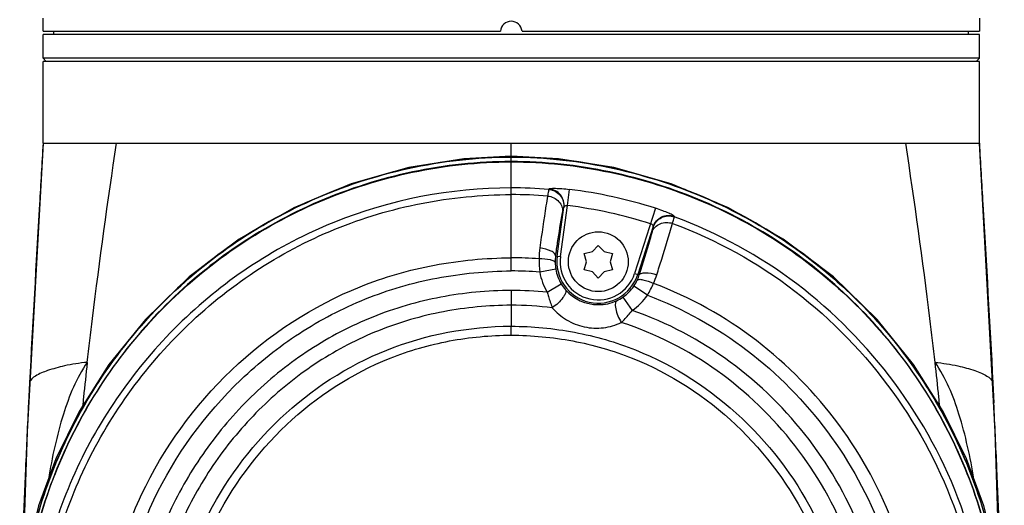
# Model space of a CAD drawing. Header units: millimetres. Extents: x 10 to 584, y 4 to 410.
# Tile 20 of 50: x 100 to 118, y 336 to 345. Entities that reach past the tile are written whole.
import ezdxf

# ---------------------------------------------------------------- set-up
doc = ezdxf.new("R2010")
doc.units = ezdxf.units.MM
doc.header["$LTSCALE"] = 32.67
doc.layers.get('0').update_dxf_attribs({"linetype": 'CONTINUOUS'})

msp = doc.modelspace()

# ---------------------------------------------------------------- linework, layer by layer
at = {"color": 7, "linetype": 'Continuous'}
for p, q in [((100.3369, 344.6522), (100.3369, 344.8922)), ((117.5369, 344.8922), (117.5369, 344.6522)), ((100.3369, 344.1522), (100.3369, 344.5922)), ((100.337, 344.6522), (108.7379, 344.6522)), ((117.5368, 344.5922), (100.337, 344.5922)), ((100.5369, 344.5922), (100.5369, 344.6522)), ((109.1359, 344.6522), (117.5368, 344.6522)), ((117.3369, 344.5922), (117.3369, 344.6522)), ((117.5369, 344.1522), (117.5369, 344.5922)), ((100.3969, 344.0922), (100.3369, 344.1522)), ((117.5369, 344.1522), (100.3369, 344.1522)), ((100.3369, 342.5922), (100.3369, 344.0922)), ((117.5369, 344.0922), (100.3369, 344.0922)), ((117.4769, 344.0922), (117.5369, 344.1522)), ((117.5369, 342.5922), (117.5369, 344.0922)), ((100.3369, 342.5922), (117.5369, 342.5922)), ((108.9369, 342.3379), (108.9369, 342.5922)), ((117.8295, 337.286), (117.5369, 342.5922)), ((108.9369, 342.3379), (108.9369, 342.3352)), ((108.9369, 342.2483), (108.9369, 342.3352)), ((108.937, 341.7697), (108.937, 342.2483)), ((109.6331, 341.7518), (109.6282, 341.7418)), ((109.971, 341.4451), (110.008, 341.7419)), ((108.9369, 340.4859), (108.9369, 341.6461)), ((109.7825, 340.5161), (109.906, 341.4129)), ((109.8419, 340.5079), (109.971, 341.4451)), ((109.9013, 341.4029), (109.906, 341.4129)), ((111.5893, 341.3947), (111.2047, 340.1973)), ((111.9336, 341.2366), (111.9335, 341.2473)), ((111.5449, 341.0585), (111.2618, 340.1789)), ((111.5449, 341.0585), (111.5449, 341.0478)), ((110.2771, 340.5622), (110.429, 340.5991)), ((110.429, 340.5991), (110.5369, 340.7122)), ((110.5369, 340.7122), (110.6448, 340.5991)), ((110.6448, 340.5991), (110.7967, 340.5622)), ((108.9369, 340.244), (108.9369, 340.4859)), ((109.7535, 340.5201), (109.8419, 340.5079)), ((110.3211, 340.4122), (110.2771, 340.5622)), ((110.2771, 340.2622), (110.3211, 340.4122)), ((110.7967, 340.5622), (110.7527, 340.4122)), ((110.7527, 340.4122), (110.7967, 340.2622)), ((109.7563, 340.2742), (109.461, 340.222)), ((110.429, 340.2253), (110.2771, 340.2622)), ((110.5369, 340.1122), (110.429, 340.2253)), ((110.6448, 340.2253), (110.5369, 340.1122)), ((110.7967, 340.2622), (110.6448, 340.2253)), ((111.2047, 340.1973), (111.2899, 340.1699)), ((108.9369, 339.8854), (108.9364, 339.6134)), ((109.6, 339.8501), (109.8572, 340.0044)), ((111.4388, 339.7956), (111.1913, 339.9648)), ((110.9892, 339.7612), (111.1603, 339.5149)), ((100.089, 338.1834), (100.0705, 337.8166)), ((117.7848, 338.1834), (117.8033, 337.8161)), ((117.9178, 334.5097), (117.8295, 337.286))]:
    msp.add_line(p, q, dxfattribs=at)
for points in [[(100.3369, 342.5923), (100.0443, 337.286), (99.956, 334.5097)], [(108.9369, 342.3513), (108.0683, 342.306), (107.0541, 342.1427), (105.9968, 341.8443)], [(112.9296, 341.4037), (111.877, 341.8443), (110.8198, 342.1427), (109.8055, 342.306), (108.9369, 342.3513)], [(105.9968, 341.8443), (104.9442, 341.4037), (103.9379, 340.827), (103.0186, 340.1328), (102.2166, 339.3526), (101.545, 338.5211), (101.0001, 337.6614), (100.5734, 336.791), (100.2555, 335.9226), (100.0367, 335.0606), (99.9109, 334.2016)], [(117.9956, 333.3922), (117.9629, 334.2016), (117.8372, 335.0606), (117.6184, 335.9226), (117.3004, 336.791), (116.8737, 337.6614), (116.3288, 338.5211), (115.6573, 339.3526), (114.8553, 340.1328), (113.936, 340.827), (112.9296, 341.4037)]]:
    msp.add_lwpolyline(points, dxfattribs=at)
msp.add_circle((110.5369, 340.4122), 0.55, dxfattribs=at)
for centre, radius, start, end in [((108.9369, 344.6322), 0.2, 5.73917, 174.26083), ((108.9352, 333.1632), 8.6065, 85.38188, 89.98818), ((108.9216, 333.0203), 8.789, 72.33045, 82.90009), ((108.9257, 332.9801), 8.666, 85.50198, 89.9256), ((108.9217, 333.0203), 8.4899, 72.33168, 82.90035), ((108.8527, 331.9938), 8.4922, 85.96551, 89.43196), ((111.5612, 340.4374), 2.1112, 179.26394, 185.8568), ((110.5147, 340.4048), 0.7698, 171.39175, 180.52403), ((110.5369, 340.4122), 0.7615, 172.16041, 342.16041), ((110.5369, 340.4122), 0.7016, 172.16041, 342.16041), ((108.8533, 332.0121), 8.2323, 85.76648, 89.41812), ((110.4958, 340.4049), 0.7509, 180.54413, 190.02795), ((110.5369, 340.4122), 0.7927, 190.02785, 210.96259), ((110.5369, 340.4122), 1.0926, 190.02785, 210.9626), ((110.5714, 340.3886), 0.7508, 325.63952, 335.2518), ((110.5545, 340.3961), 0.7694, 335.27033, 342.89903), ((110.159, 340.6408), 1.5257, 335.7856, 342.15712), ((108.8489, 331.9862), 7.8997, 84.54377, 89.36188), ((110.4911, 340.385), 0.7394, 210.98502, 221.28813), ((110.5404, 340.4286), 0.8052, 221.29884, 269.75194), ((110.5369, 340.4122), 0.7927, 304.7913, 325.63933), ((110.5398, 340.4317), 0.8083, 269.79759, 294.44021), ((110.5678, 340.3683), 0.739, 294.49882, 304.76898), ((110.5369, 340.4122), 1.0926, 304.79144, 325.63933), ((151.935, 339.3565), 42.9994, 179.65761, 180.17185), ((108.853, 332.082), 7.5319, 83.6012, 89.3656), ((173.0968, 330.4502), 72.4027, 173.566448, 174.075584), ((45.3483, 330.5203), 71.8273, 5.91598, 6.42894), ((100.1918, 338.1697), 0.1037, 168.1424, 172.42722), ((117.6831, 338.1699), 0.1026, 7.57268, 11.90163), ((167.0621, 331.079), 66.3354, 174.07776, 174.224754), ((49.7851, 330.9829), 67.3665, 5.76852, 5.913464), ((299.6289, 327.8879), 199.8053, 177.151684, 177.49773), ((-82.4992, 327.8523), 200.5502, 2.503225, 2.84777), ((255.474, 329.7837), 155.6096, 177.485275, 178.31198), ((-37.6002, 329.784), 155.6097, 1.687886, 2.514694)]:
    msp.add_arc(centre, radius, start, end, dxfattribs=at)
for points, knots in [([(100.3369, 342.5923), (100.3156, 342.2187), (100.2304, 340.7492), (100.1452, 339.2797), (100.089, 338.1834)], [0, 0, 0, 0, 0.254182, 1, 1, 1, 1]), ([(101.15, 338.563), (101.1802, 338.8309), (101.3387, 340.1767), (101.5271, 341.5189), (101.688, 342.5924)], [0, 0, 0, 0, 0.198947, 1, 1, 1, 1]), ([(116.7239, 338.563), (116.6937, 338.8309), (116.535, 340.1766), (116.3468, 341.5188), (116.1858, 342.5922)], [0, 0, 0, 0, 0.1989461, 1, 1, 1, 1]), ([(117.5369, 342.5922), (117.5582, 342.2187), (117.6435, 340.7492), (117.7287, 339.2797), (117.7848, 338.1834)], [0, 0, 0, 0, 0.2541732, 1, 1, 1, 1]), ([(99.9212, 333.4433), (99.9137, 334.0033), (100.0314, 335.1227), (100.5276, 336.7281), (101.3102, 338.221), (102.369, 339.5644), (103.696, 340.7133), (105.2719, 341.6083), (107.0448, 342.1907), (108.3028, 342.3352), (108.9369, 342.3352)], [0, 0, 0, 0, 0.119928, 0.238781, 0.3578981, 0.4787849, 0.6029096, 0.7313804, 0.8642257, 1, 1, 1, 1]), ([(108.9369, 342.2548), (108.3287, 342.2548), (107.1161, 342.1224), (105.3887, 341.5767), (103.8254, 340.7161), (102.4835, 339.5859), (101.3964, 338.2404), (100.5844, 336.7293), (100.0687, 335.0984), (99.9481, 333.9598), (99.958, 333.3922)], [0, 0, 0, 0, 0.1306749, 0.2599063, 0.3868981, 0.5115853, 0.6344992, 0.7563976, 0.8780219, 1, 1, 1, 1]), ([(99.964, 333.4102), (99.9555, 333.9767), (100.0783, 335.1127), (100.5961, 336.7393), (101.4088, 338.2463), (102.4953, 339.5881), (103.8356, 340.7149), (105.3963, 341.5727), (107.1202, 342.1165), (108.3302, 342.2483), (108.937, 342.2483)], [0, 0, 0, 0, 0.1219739, 0.2436048, 0.3655176, 0.4884479, 0.6131472, 0.7401397, 0.8693555, 1, 1, 1, 1]), ([(108.9369, 342.3379), (108.6179, 342.3379), (107.3635, 342.2643), (106.1268, 341.9259), (105.2718, 341.5444)], [0, 0, 0, 0, 0.2541637, 1, 1, 1, 1]), ([(112.6129, 341.5395), (112.3302, 341.6661), (111.1562, 342.1221), (109.886, 342.3379), (108.9369, 342.3379)], [0, 0, 0, 0, 0.2461115, 1, 1, 1, 1]), ([(108.9369, 342.3352), (109.5711, 342.3352), (110.829, 342.1907), (112.6019, 341.6083), (114.1778, 340.7133), (115.5048, 339.5644), (116.5637, 338.221), (117.3462, 336.7281), (117.8424, 335.1227), (117.9601, 334.0033), (117.9527, 333.4433)], [0, 0, 0, 0, 0.1357744, 0.2686197, 0.3970906, 0.5212154, 0.6421023, 0.7612195, 0.8800721, 1, 1, 1, 1]), ([(117.9158, 333.3922), (117.9257, 333.9598), (117.8052, 335.0984), (117.2894, 336.7292), (116.4774, 338.2403), (115.3903, 339.5859), (114.0485, 340.7161), (112.4851, 341.5767), (110.7578, 342.1224), (109.5451, 342.2548), (108.9369, 342.2548)], [0, 0, 0, 0, 0.1219778, 0.2436014, 0.365499, 0.4884124, 0.6131, 0.7400929, 0.8693253, 1, 1, 1, 1]), ([(108.937, 342.2483), (109.5438, 342.2482), (110.7538, 342.1164), (112.4776, 341.5727), (114.0383, 340.7148), (115.3785, 339.588), (116.465, 338.2463), (117.2777, 336.7394), (117.7955, 335.1128), (117.9184, 333.9768), (117.9099, 333.4103)], [0, 0, 0, 0, 0.1306447, 0.2598593, 0.3868507, 0.5115495, 0.6344803, 0.756394, 0.8780259, 1, 1, 1, 1]), ([(108.937, 341.7697), (107.8304, 341.7697), (106.145, 341.442), (104.1712, 340.4078), (102.8595, 339.3611), (101.7649, 338.0913), (100.9157, 336.644), (100.3526, 335.063), (100.203, 333.9481), (100.2025, 333.3924)], [0, 0, 0, 0, 0.249095, 0.3742545, 0.4993849, 0.6243955, 0.7495744, 0.8749356, 1, 1, 1, 1]), ([(108.9369, 341.6461), (108.9371, 341.6745), (108.9369, 341.7156), (108.9389, 341.7569), (108.9378, 341.7697)], [0, 0, 0, 0, 0.6880067, 1, 1, 1, 1]), ([(109.6282, 341.7418), (109.6236, 341.7297), (109.6179, 341.6881), (109.6103, 341.6475), (109.6053, 341.6194)], [0, 0, 0, 0, 0.3126898, 1, 1, 1, 1]), ([(109.6282, 341.7418), (109.707, 341.7352), (109.8656, 341.6535), (109.9119, 341.481), (109.9013, 341.4029)], [0, 0, 0, 0, 0.5005666, 1, 1, 1, 1]), ([(109.6331, 341.7518), (109.6347, 341.7551), (109.6481, 341.758), (109.6701, 341.7611), (109.7067, 341.7624), (109.7741, 341.7622), (109.8763, 341.7563), (109.962, 341.7476), (110.008, 341.7418)], [0, 0, 0, 0, 0.0292042, 0.0925278, 0.1887824, 0.3139998, 0.6319337, 1, 1, 1, 1]), ([(109.906, 341.4129), (109.9166, 341.491), (109.8704, 341.6635), (109.7118, 341.7452), (109.6331, 341.7518)], [0, 0, 0, 0, 0.4994586, 1, 1, 1, 1]), ([(105.2718, 341.5444), (104.665, 341.2736), (103.5263, 340.6111), (102.0994, 339.2929), (101.0055, 337.7486), (100.5048, 336.6038), (100.3173, 336.0172)], [0, 0, 0, 0, 0.2611994, 0.5128774, 0.7579464, 1, 1, 1, 1]), ([(100.3267, 333.3917), (100.3272, 333.91), (100.4626, 334.9658), (100.9857, 336.4914), (101.8038, 337.929), (102.8854, 339.2119), (104.1928, 340.2736), (105.6751, 341.0593), (107.2757, 341.5373), (108.3837, 341.6454), (108.9369, 341.6461)], [0, 0, 0, 0, 0.118255, 0.2404427, 0.3659235, 0.493486, 0.6211551, 0.7478269, 0.8737831, 1, 1, 1, 1]), ([(109.6053, 341.6195), (109.5952, 341.5607), (109.5437, 341.2438), (109.4993, 340.9257), (109.4639, 340.6666)], [0, 0, 0, 0, 0.1856442, 1, 1, 1, 1]), ([(109.6053, 341.6195), (109.6826, 341.6116), (109.8324, 341.5443), (109.8903, 341.3845), (109.8816, 341.3141)], [0, 0, 0, 0, 0.522572, 1, 1, 1, 1]), ([(117.3444, 336.6085), (117.1357, 337.1324), (116.6152, 338.1509), (115.5528, 339.5209), (114.2146, 340.693), (113.168, 341.2909), (112.6129, 341.5395)], [0, 0, 0, 0, 0.241825, 0.4872058, 0.7391819, 1, 1, 1, 1]), ([(109.7535, 340.5201), (109.7655, 340.6013), (109.8056, 340.8663), (109.8471, 341.1313), (109.8816, 341.3141)], [0, 0, 0, 0, 0.3061662, 1, 1, 1, 1]), ([(109.8816, 341.3141), (109.8855, 341.3353), (109.8915, 341.3648), (109.8976, 341.3949), (109.9013, 341.4029)], [0, 0, 0, 0, 0.7101052, 1, 1, 1, 1]), ([(109.971, 341.4451), (109.9627, 341.4456), (109.9388, 341.4435), (109.9091, 341.4293), (109.906, 341.4129)], [0, 0, 0, 0, 0.3303268, 1, 1, 1, 1]), ([(111.9343, 341.2468), (111.9334, 341.2504), (111.9237, 341.2584), (111.9044, 341.2705), (111.8723, 341.2867), (111.8108, 341.3148), (111.7154, 341.3524), (111.6336, 341.3804), (111.5893, 341.3946)], [0, 0, 0, 0, 0.0297105, 0.0913637, 0.186927, 0.3121493, 0.6304903, 1, 1, 1, 1]), ([(111.5242, 340.9593), (111.5467, 341.026), (111.6664, 341.1441), (111.8289, 341.1413), (111.9015, 341.1162)], [0, 0, 0, 0, 0.478268, 1, 1, 1, 1]), ([(111.5449, 341.0585), (111.569, 341.1328), (111.6836, 341.2672), (111.86, 341.2742), (111.9335, 341.2473)], [0, 0, 0, 0, 0.4995025, 1, 1, 1, 1]), ([(111.5449, 341.0478), (111.569, 341.1221), (111.6836, 341.2565), (111.86, 341.2634), (111.9336, 341.2365)], [0, 0, 0, 0, 0.4994929, 1, 1, 1, 1]), ([(111.9015, 341.1162), (111.9091, 341.1437), (111.9198, 341.1837), (111.9324, 341.2237), (111.9336, 341.2365)], [0, 0, 0, 0, 0.6888349, 1, 1, 1, 1]), ([(117.6713, 333.3923), (117.6704, 334.2491), (117.3212, 335.9679), (116.0795, 338.249), (114.2601, 340.1054), (112.7351, 340.9421), (111.9324, 341.237)], [0, 0, 0, 0, 0.2503624, 0.5005065, 0.750126, 1, 1, 1, 1]), ([(111.5242, 340.9593), (111.511, 340.9102), (111.4369, 340.6459), (111.3564, 340.3834), (111.2899, 340.1699)], [0, 0, 0, 0, 0.1853359, 1, 1, 1, 1]), ([(111.5449, 341.0585), (111.5459, 341.0624), (111.5418, 341.0875), (111.5175, 341.1038), (111.4984, 341.1097)], [0, 0, 0, 0, 0.1695703, 1, 1, 1, 1]), ([(111.5449, 341.0478), (111.5449, 341.0384), (111.5369, 341.0087), (111.5296, 340.9795), (111.5242, 340.9593)], [0, 0, 0, 0, 0.3110597, 1, 1, 1, 1]), ([(111.6113, 340.1733), (111.6421, 340.2693), (111.7418, 340.5826), (111.8399, 340.8966), (111.9015, 341.1162)], [0, 0, 0, 0, 0.306493, 1, 1, 1, 1]), ([(111.9015, 341.1162), (112.7041, 340.8199), (114.2331, 339.9709), (116.0335, 338.1003), (117.2222, 335.8534), (117.5462, 334.1987), (117.5471, 333.3925)], [0, 0, 0, 0, 0.2540529, 0.5101164, 0.7605764, 1, 1, 1, 1]), ([(109.7535, 340.5201), (109.7546, 340.5351), (109.731, 340.5744), (109.633, 340.6315), (109.5356, 340.6567), (109.4639, 340.6666)], [0, 0, 0, 0, 0.1330324, 0.3611363, 1, 1, 1, 1]), ([(101.4892, 333.3927), (101.4895, 333.8647), (101.6216, 334.8109), (102.2669, 336.5912), (103.6765, 338.5443), (105.6962, 339.8675), (107.5175, 340.3945), (108.4644, 340.4804), (108.9369, 340.4859)], [0, 0, 0, 0, 0.1251913, 0.2504336, 0.4999403, 0.7493615, 0.8746572, 1, 1, 1, 1]), ([(109.7449, 340.3978), (109.7435, 340.4091), (109.7109, 340.4329), (109.6142, 340.4578), (109.5193, 340.465), (109.4502, 340.4645)], [0, 0, 0, 0, 0.1096247, 0.3327481, 1, 1, 1, 1]), ([(101.7294, 333.3935), (101.7308, 333.8481), (101.8614, 334.7605), (102.4891, 336.4774), (103.5881, 337.9914), (105.0208, 339.1304), (106.242, 339.7694), (107.5649, 340.156), (108.48, 340.2392), (108.9369, 340.244)], [0, 0, 0, 0, 0.1246703, 0.2497601, 0.4992237, 0.6244308, 0.7495636, 0.8746902, 1, 1, 1, 1]), ([(111.2533, 340.0743), (111.2593, 340.0841), (111.2991, 340.0928), (111.398, 340.0762), (111.4876, 340.0438), (111.5504, 340.015)], [0, 0, 0, 0, 0.111006, 0.3351237, 1, 1, 1, 1]), ([(111.2899, 340.1699), (111.2954, 340.1835), (111.3339, 340.2075), (111.4453, 340.2145), (111.543, 340.195), (111.6113, 340.1733)], [0, 0, 0, 0, 0.1313838, 0.3600274, 1, 1, 1, 1]), ([(108.9369, 339.8854), (108.5033, 339.882), (107.6341, 339.8011), (106.3767, 339.4356), (105.2158, 338.8283), (104.1917, 338.0138), (103.3317, 337.0263), (102.4432, 335.5373), (102.0892, 334.2312), (102.0885, 333.3674)], [0, 0, 0, 0, 0.1250709, 0.2502498, 0.375428, 0.5005643, 0.6256816, 0.7508027, 1, 1, 1, 1]), ([(109.9355, 339.8971), (109.9459, 339.883), (109.9412, 339.8444), (109.9191, 339.7985), (109.8501, 339.6929), (109.7666, 339.618), (109.6924, 339.567)], [0, 0, 0, 0, 0.1233882, 0.2305422, 0.3678069, 1, 1, 1, 1]), ([(116.3847, 333.3918), (116.3842, 334.112), (116.0834, 335.5574), (115.0363, 337.4772), (113.5057, 339.0449), (112.2256, 339.7619), (111.5504, 340.015)], [0, 0, 0, 0, 0.2497577, 0.4998312, 0.7499384, 1, 1, 1, 1]), ([(109.6, 339.8501), (109.6066, 339.8254), (109.6332, 339.7297), (109.6649, 339.6354), (109.6924, 339.567)], [0, 0, 0, 0, 0.2573202, 1, 1, 1, 1]), ([(110.8742, 339.6958), (110.8594, 339.6874), (110.8476, 339.6519), (110.8482, 339.6023), (110.8668, 339.477), (110.9126, 339.3733), (110.9601, 339.2951)], [0, 0, 0, 0, 0.1193569, 0.2232973, 0.3580577, 1, 1, 1, 1]), ([(111.4388, 339.7956), (112.0938, 339.5521), (113.3366, 338.8602), (114.8236, 337.3436), (115.8447, 335.488), (116.1422, 334.0898), (116.1445, 333.3935)], [0, 0, 0, 0, 0.250119, 0.5004937, 0.7507701, 1, 1, 1, 1]), ([(108.9364, 339.6134), (108.5203, 339.61), (107.6877, 339.5326), (106.4835, 339.1833), (105.3719, 338.6032), (104.3896, 337.8244), (103.563, 336.8792), (102.7109, 335.4593), (102.366, 334.2163), (102.3606, 333.3948)], [0, 0, 0, 0, 0.1254893, 0.2506565, 0.3758619, 0.5012375, 0.6267243, 0.7522037, 1, 1, 1, 1]), ([(109.6924, 339.567), (109.7676, 339.4814), (109.9452, 339.3265), (110.2759, 339.196), (110.6311, 339.1791), (110.8563, 339.2481), (110.9601, 339.2951)], [0, 0, 0, 0, 0.2462084, 0.5000288, 0.7538602, 1, 1, 1, 1]), ([(110.9601, 339.2951), (110.9773, 339.3116), (111.0472, 339.3819), (111.1127, 339.4566), (111.1603, 339.5149)], [0, 0, 0, 0, 0.2401285, 1, 1, 1, 1]), ([(115.7852, 333.3667), (115.7854, 334.0453), (115.4923, 335.4054), (114.4841, 337.1984), (113.0215, 338.6495), (111.8012, 339.2942), (111.1603, 339.5149)], [0, 0, 0, 0, 0.250226, 0.5001387, 0.7500359, 1, 1, 1, 1]), ([(102.7467, 333.4013), (102.7488, 333.7903), (102.8684, 334.5698), (103.422, 336.0298), (104.5968, 337.631), (106.5902, 338.9343), (108.1601, 339.2219), (108.9358, 339.2275)], [0, 0, 0, 0, 0.1252719, 0.2506746, 0.5005432, 0.75026, 1, 1, 1, 1]), ([(108.9359, 339.0636), (108.9358, 339.0777), (108.9357, 339.1323), (108.9354, 339.1869), (108.9358, 339.2275)], [0, 0, 0, 0, 0.2575982, 1, 1, 1, 1]), ([(108.9358, 339.2275), (109.3253, 339.224), (110.106, 339.1521), (111.6081, 338.7187), (113.2771, 337.6326), (114.4509, 336.031), (115.0051, 334.5708), (115.1252, 333.791), (115.1271, 333.4017)], [0, 0, 0, 0, 0.1252661, 0.2504977, 0.4999316, 0.7495485, 0.8748317, 1, 1, 1, 1]), ([(115.5132, 333.3945), (115.5095, 334.048), (115.2142, 335.362), (114.2213, 337.0914), (112.7824, 338.4853), (111.586, 339.0925), (110.9601, 339.2951)], [0, 0, 0, 0, 0.2484851, 0.4991194, 0.7498167, 1, 1, 1, 1]), ([(102.9098, 333.4021), (102.9119, 333.7793), (103.0294, 334.536), (103.5695, 335.9546), (104.7118, 337.5122), (106.3351, 338.5703), (107.7971, 338.9904), (108.5567, 339.0607), (108.9359, 339.0636)], [0, 0, 0, 0, 0.1247185, 0.2499795, 0.4997967, 0.7493495, 0.8746149, 1, 1, 1, 1]), ([(108.9359, 339.0636), (109.3152, 339.0594), (110.0752, 338.9916), (111.5375, 338.5702), (113.1615, 337.513), (114.3042, 335.955), (114.8443, 334.5361), (114.9622, 333.7792), (114.964, 333.4019)], [0, 0, 0, 0, 0.1254184, 0.2506729, 0.500221, 0.7500324, 0.8752896, 1, 1, 1, 1]), ([(101.15, 338.563), (101.0086, 338.5495), (100.7628, 338.5122), (100.4417, 338.4214), (100.2225, 338.3381), (100.1014, 338.2437), (100.0903, 338.191)], [0, 0, 0, 0, 0.3700275, 0.6478913, 0.8596443, 1, 1, 1, 1]), ([(101.15, 338.563), (100.9502, 338.2754), (100.6603, 337.5595), (100.5031, 336.8184), (100.4358, 336.416)], [0, 0, 0, 0, 0.4618803, 1, 1, 1, 1]), ([(116.7238, 338.563), (116.8653, 338.5496), (117.112, 338.5111), (117.394, 338.434), (117.5711, 338.3665), (117.6896, 338.3088), (117.7724, 338.2437), (117.7835, 338.191)], [0, 0, 0, 0, 0.3699736, 0.6477408, 0.7620447, 0.8597065, 1, 1, 1, 1]), ([(117.4378, 336.4174), (117.3705, 336.8195), (117.2133, 337.5601), (116.9235, 338.2755), (116.7239, 338.563)], [0, 0, 0, 0, 0.5381081, 1, 1, 1, 1]), ([(117.9577, 333.4435), (117.961, 333.716), (117.9127, 334.7949), (117.6428, 335.8596), (117.3444, 336.6085)], [0, 0, 0, 0, 0.2526249, 1, 1, 1, 1]), ([(100.3173, 336.0172), (100.2513, 335.8106), (100.0166, 334.9725), (99.9081, 334.0968), (99.9162, 333.4435)], [0, 0, 0, 0, 0.2492623, 1, 1, 1, 1])]:
    msp.add_open_spline(points, degree=3, knots=knots, dxfattribs=at)
for points in [[(109.4639, 340.6666), (109.4547, 340.5997), (109.4504, 340.532), (109.4502, 340.4645)], [(111.4388, 339.7955), (111.4801, 339.8665), (111.5176, 339.9398), (111.5504, 340.015)]]:
    msp.add_open_spline(points, degree=3, dxfattribs=at)

doc.saveas('drawing.dxf')
